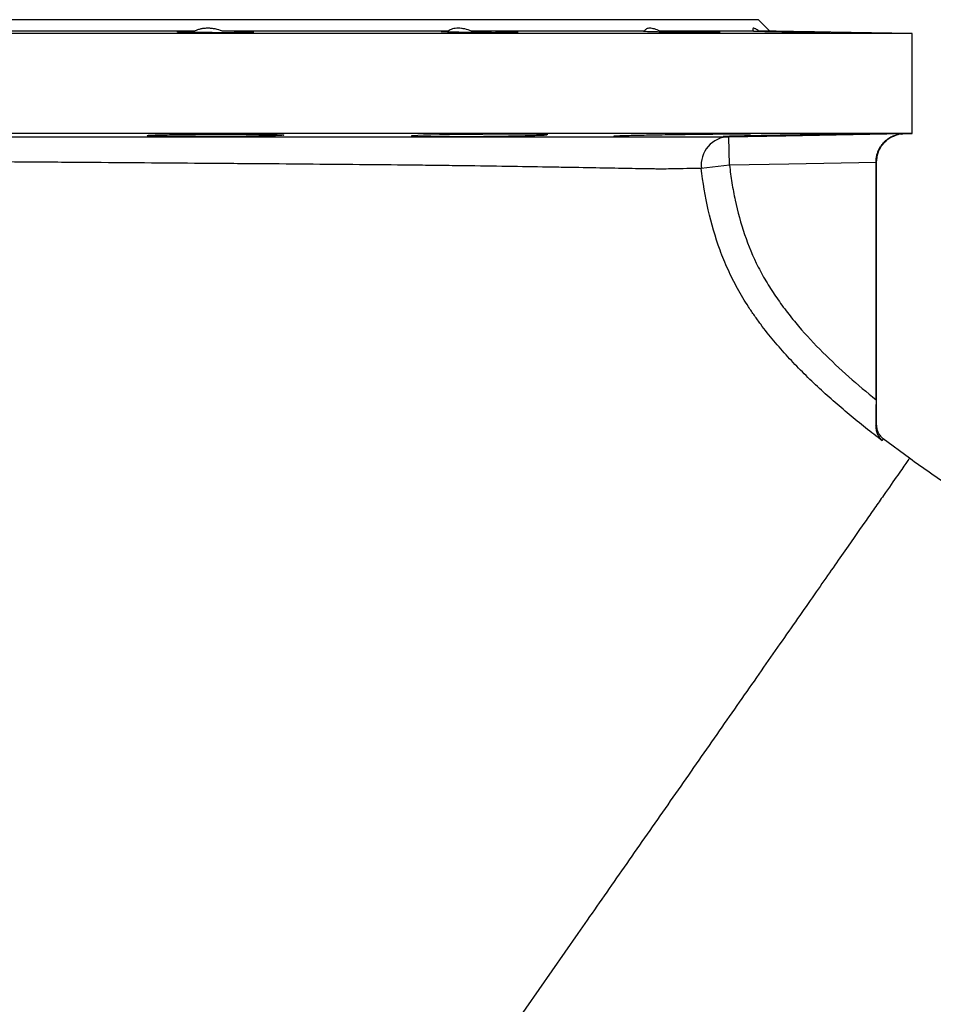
# Model space of a CAD drawing. Header units: millimetres. Extents: x 5255 to 12005, y 4675 to 12925.
# Tile 14 of 15: x 8162 to 9767, y 11195 to 12925. Entities that reach past the tile are written whole.
import ezdxf

# ---------------------------------------------------------------- set-up
doc = ezdxf.new("R2010")
doc.units = ezdxf.units.MM
doc.header["$LTSCALE"] = 5

msp = doc.modelspace()

# ---------------------------------------------------------------- linework, layer by layer
at = {"color": 7, "linetype": 'Continuous', "lineweight": 25}
for p, q in [((9459.5, 12925.2), (7049.5, 12925.2)), ((9479.5, 12905.2), (9459.5, 12925.2)), ((8469.1, 12905.2), (8040, 12905.2)), ((8914.3, 12905.2), (8517.9, 12905.2)), ((9259.1, 12905.2), (8955.6, 12905.2)), ((9450.9, 12905.2), (9286.7, 12905.2)), ((9479.5, 12905.2), (9460.6, 12905.2)), ((9729.5, 12900.8), (9479.5, 12905.2)), ((9729.5, 12900.8), (6779.5, 12900.8)), ((9729.5, 12725.2), (9729.5, 12900.8)), ((9729.5, 12725.2), (6779.5, 12725.2)), ((9408.8, 12669.7), (9407.9, 12719.7)), ((9716.2, 12725), (9729.5, 12725.2)), ((9408.8, 12669.7), (9359.3, 12664)), ((9666.2, 12257.5), (9666.2, 12674.1)), ((9667, 12212.8), (9667, 12675)), ((9724.8, 12154.7), (9678.8, 12189.1)), ((9142.3, 11319.7), (8739.3, 10742))]:
    msp.add_line(p, q, dxfattribs=at)
at = {"color": 7, "linetype": 'Continuous', "lineweight": 25, "flags": 128}
for points in [[(9089.8, 12723.2), (9089.8, 12723.2), (9088, 12723.4), (9082.8, 12723.6), (9074.5, 12723.8), (9063.1, 12723.9), (9049.1, 12724), (9032.9, 12724), (9014.8, 12724), (8995.5, 12723.9), (8975.5, 12723.7), (8955.3, 12723.6), (8935.5, 12723.3), (8916.7, 12723), (8899.4, 12722.7), (8884.1, 12722.4), (8871.2, 12722.1), (8861.1, 12721.7), (8854.1, 12721.4), (8850.4, 12721), (8850.1, 12720.7), (8853.2, 12720.4), (8859.6, 12720.2), (8869.1, 12720), (8885, 12719.9), (8885, 12719.9)], [(9407.9, 12719.7), (9507.9, 12721.4), (9714.4, 12725)], [(9666.2, 12674.1), (9513, 12671.5), (9408.8, 12669.7)]]:
    msp.add_lwpolyline(points, dxfattribs=at)
at = {"color": 7, "linetype": 'Continuous', "lineweight": 25}
msp.add_arc((9408.9, 12669.7), 49.9, 91.1465, 186.6375, dxfattribs=at)
for points, knots in [([(8438.3, 12904.3), (8438.3, 12904.3), (8437.9, 12904.2), (8439.1, 12904.1), (8442, 12903.9), (8446.8, 12903.7), (8453.3, 12903.5), (8461.3, 12903.4), (8470.5, 12903.2), (8480.7, 12903.1), (8491.7, 12903), (8503, 12903), (8514.4, 12902.9), (8525.6, 12902.9), (8536.2, 12903), (8545.9, 12903), (8554.5, 12903.1), (8561.7, 12903.2), (8567.4, 12903.4), (8571.2, 12903.6), (8573.1, 12903.7), (8573, 12903.8), (8573, 12903.8)], [0, 0, 0, 0, 0.004039, 0.057744, 0.111448, 0.165154, 0.21886, 0.272564, 0.326267, 0.379964, 0.433661, 0.487351, 0.54104, 0.594724, 0.648409, 0.702092, 0.755775, 0.809461, 0.863148, 0.916841, 0.970535, 1, 1, 1, 1]), ([(8469.1, 12905.2), (8466, 12905.2), (8459.9, 12905.1), (8452.2, 12905), (8446, 12904.8), (8441.3, 12904.7), (8439.8, 12904.5), (8439, 12904.5)], [0, 0, 0, 0, 0.199214, 0.398428, 0.598944, 0.799461, 1, 1, 1, 1]), ([(8517.9, 12905.2), (8513.8, 12906.8), (8509.7, 12908), (8503.3, 12909.3), (8501.1, 12909.6), (8496.8, 12910.1), (8494.7, 12910.2), (8490.4, 12910.2), (8488.3, 12910.1), (8484.2, 12909.6), (8482.1, 12909.3), (8478.2, 12908.5), (8476.3, 12907.9), (8472.6, 12906.7), (8470.8, 12906), (8469.1, 12905.2)], [0, 0, 0, 0, 0.25, 0.25, 0.375, 0.375, 0.5, 0.5, 0.625, 0.625, 0.75, 0.75, 0.875, 0.875, 1, 1, 1, 1]), ([(8573, 12903.9), (8572.5, 12904), (8571.6, 12904.1), (8567.8, 12904.3), (8562.4, 12904.5), (8555.3, 12904.7), (8546.8, 12904.9), (8537.2, 12905), (8527.4, 12905.1), (8520.8, 12905.2), (8517.9, 12905.2)], [0, 0, 0, 0, 0.128408, 0.256828, 0.385248, 0.513668, 0.642088, 0.770497, 0.898905, 1, 1, 1, 1]), ([(8902.6, 12904.7), (8902.5, 12904.7), (8902.3, 12904.6), (8904, 12904.5), (8907.5, 12904.3), (8912.9, 12904.1), (8919.9, 12903.9), (8928.3, 12903.7), (8937.9, 12903.5), (8948.4, 12903.4), (8959.5, 12903.2), (8970.9, 12903.1), (8982.3, 12903), (8993.3, 12903), (9003.6, 12902.9), (9013, 12902.9), (9021.2, 12903), (9027.9, 12903), (9033, 12903.1), (9036.1, 12903.2), (9037.5, 12903.4), (9037.2, 12903.4), (9037.2, 12903.4)], [0, 0, 0, 0, 0.021655, 0.075353, 0.129051, 0.182756, 0.236461, 0.290168, 0.343875, 0.397579, 0.451283, 0.504981, 0.558678, 0.612368, 0.666059, 0.719743, 0.773428, 0.827112, 0.880796, 0.934483, 0.988171, 1, 1, 1, 1]), ([(8914.3, 12905.2), (8912.3, 12905.2), (8908.3, 12905.1), (8904.4, 12905), (8903.2, 12904.9), (8902.7, 12904.8)], [0, 0, 0, 0, 0.332609, 0.665218, 1, 1, 1, 1]), ([(8955.6, 12905.2), (8951.6, 12906.8), (8947.7, 12908), (8941.8, 12909.3), (8939.8, 12909.6), (8936, 12910.1), (8934.1, 12910.2), (8930.5, 12910.2), (8928.8, 12910.1), (8925.4, 12909.6), (8923.8, 12909.3), (8920.8, 12908.5), (8919.4, 12907.9), (8916.7, 12906.7), (8915.4, 12906), (8914.3, 12905.2)], [0, 0, 0, 0, 0.25, 0.25, 0.375, 0.375, 0.5, 0.5, 0.625, 0.625, 0.75, 0.75, 0.875, 0.875, 1, 1, 1, 1]), ([(9036.7, 12903.6), (9036.1, 12903.6), (9034.7, 12903.7), (9030.3, 12903.9), (9024.3, 12904.1), (9016.8, 12904.3), (9007.9, 12904.5), (8997.9, 12904.7), (8987.2, 12904.9), (8975.9, 12905), (8965.3, 12905.1), (8958.6, 12905.2), (8955.6, 12905.2)], [0, 0, 0, 0, 0.102157, 0.204327, 0.306498, 0.408678, 0.510858, 0.613039, 0.71522, 0.817391, 0.919562, 1, 1, 1, 1]), ([(9259.1, 12905.2), (9258.4, 12905.2), (9257.2, 12905.1), (9257.8, 12905), (9260.1, 12904.8), (9264.3, 12904.7), (9270.2, 12904.5), (9277.7, 12904.3), (9286.5, 12904.1), (9296.4, 12903.9), (9307.2, 12903.7), (9318.4, 12903.5), (9329.8, 12903.4), (9341.1, 12903.2), (9352, 12903.1), (9362, 12903), (9371, 12903), (9378.8, 12902.9), (9385, 12902.9), (9389.4, 12903), (9392.1, 12903), (9392.3, 12903.1), (9392.5, 12903.1)], [0, 0, 0, 0, 0.049973, 0.0999461, 0.1502458, 0.2005454, 0.2508509, 0.3011565, 0.3514685, 0.4017806, 0.4520949, 0.5024091, 0.5527206, 0.6030321, 0.6533374, 0.7036427, 0.7539411, 0.8042395, 0.854533, 0.9048264, 0.9551189, 1, 1, 1, 1]), ([(9286.7, 12905.2), (9283.3, 12906.8), (9280.1, 12908), (9275.6, 12909.3), (9274.2, 12909.6), (9271.4, 12910.1), (9270.1, 12910.2), (9267.7, 12910.2), (9266.6, 12910.1), (9264.6, 12909.6), (9263.6, 12909.3), (9262, 12908.5), (9261.3, 12907.9), (9260, 12906.7), (9259.5, 12906), (9259.1, 12905.2)], [0, 0, 0, 0, 0.25, 0.25, 0.375, 0.375, 0.5, 0.5, 0.625, 0.625, 0.75, 0.75, 0.875, 0.875, 1, 1, 1, 1]), ([(9392.5, 12903.1), (9392.4, 12903.2), (9391.5, 12903.3), (9388.9, 12903.4), (9387.8, 12903.4), (9385.4, 12903.5), (9383.9, 12903.5), (9380.7, 12903.6), (9379, 12903.7), (9375.1, 12903.8), (9373, 12903.8), (9368.5, 12903.9), (9366.2, 12904), (9361.2, 12904.1), (9358.6, 12904.2), (9350.5, 12904.3), (9344.8, 12904.4), (9332.8, 12904.6), (9326.8, 12904.7), (9317.7, 12904.8), (9314.6, 12904.9), (9308.7, 12905), (9305.8, 12905), (9300.1, 12905.1), (9297.3, 12905.1), (9291.8, 12905.2), (9289.2, 12905.2), (9286.7, 12905.2)], [0, 0, 0, 0, 0.125, 0.125, 0.1875, 0.1875, 0.25, 0.25, 0.3125, 0.3125, 0.375, 0.375, 0.4375, 0.4375, 0.5, 0.5, 0.625, 0.625, 0.75, 0.75, 0.8125, 0.8125, 0.875, 0.875, 0.9375, 0.9375, 1, 1, 1, 1]), ([(9460.6, 12905.2), (9458.4, 12906.8), (9456.4, 12908), (9454, 12909.3), (9453.3, 12909.6), (9452, 12910.1), (9451.5, 12910.2), (9450.7, 12910.2), (9450.3, 12910.1), (9449.9, 12909.6), (9449.8, 12909.3), (9449.8, 12908.5), (9449.9, 12907.9), (9450.2, 12906.7), (9450.5, 12906), (9450.9, 12905.2)], [0, 0, 0, 0, 0.25, 0.25, 0.375, 0.375, 0.5, 0.5, 0.625, 0.625, 0.75, 0.75, 0.875, 0.875, 1, 1, 1, 1]), ([(9450.9, 12905.2), (9451.8, 12905.2), (9453.5, 12905.1), (9458.5, 12905), (9465, 12904.8), (9473, 12904.7), (9482.2, 12904.5), (9492.5, 12904.3), (9503.4, 12904.1), (9514.8, 12903.9), (9526.2, 12903.7), (9537.3, 12903.5), (9547.9, 12903.4), (9557.7, 12903.2), (9566.2, 12903.1), (9573.4, 12903), (9579, 12903), (9582.8, 12902.9), (9584.7, 12902.9), (9584.6, 12902.9), (9584.5, 12903)], [0, 0, 0, 0, 0.058046, 0.115011, 0.171976, 0.228949, 0.285923, 0.342905, 0.399888, 0.456875, 0.513863, 0.57085, 0.627837, 0.684818, 0.7418, 0.798773, 0.855747, 0.912714, 0.96968, 1, 1, 1, 1]), ([(9584.6, 12903), (9584.1, 12903), (9583.1, 12903), (9579.3, 12903.1), (9573.8, 12903.3), (9566.7, 12903.4), (9558.3, 12903.6), (9548.6, 12903.7), (9538.1, 12903.9), (9526.9, 12904.1), (9515.5, 12904.3), (9504.2, 12904.5), (9493.2, 12904.7), (9482.9, 12904.9), (9471.1, 12905.1), (9464.7, 12905.1), (9460.6, 12905.2)], [0, 0, 0, 0, 0.067775, 0.135551, 0.203327, 0.27111, 0.338893, 0.406686, 0.474478, 0.542279, 0.610079, 0.677883, 0.745687, 0.813488, 0.881289, 1, 1, 1, 1]), ([(7117, 12719.4), (7120.2, 12719.4), (7125.1, 12719.4), (7134.8, 12719.4), (7138.4, 12719.4), (7144.4, 12719.4), (7146.5, 12719.4), (7150.8, 12719.4), (7153.1, 12719.4), (7157.7, 12719.4), (7160.2, 12719.4), (7165.1, 12719.4), (7167.6, 12719.4), (7175.3, 12719.4), (7180.8, 12719.4), (7198.5, 12719.4), (7211.7, 12719.5), (7241.7, 12719.5), (7258.5, 12719.5), (7281.9, 12719.5), (7286.7, 12719.5), (7296.5, 12719.5), (7301.6, 12719.5), (7317, 12719.5), (7327.7, 12719.5), (7360.8, 12719.4), (7384.3, 12719.4), (7433.8, 12719.4), (7459.9, 12719.3), (7500.7, 12719.3), (7514.7, 12719.3), (7535.9, 12719.3), (7543.1, 12719.2), (7557.4, 12719.2), (7564.6, 12719.2), (7579.1, 12719.2), (7586.3, 12719.2), (7600.9, 12719.2), (7608.2, 12719.2), (7630.3, 12719.2), (7645.2, 12719.2), (7690.3, 12719.2), (7721.2, 12719.2), (7784.4, 12719.2), (7816.8, 12719.2), (7866.6, 12719.2), (7883.4, 12719.2), (7908.9, 12719.2), (7917.4, 12719.2), (7934.5, 12719.2), (7943.1, 12719.2), (7986, 12719.2), (8020.7, 12719.2), (8059.8, 12719.2), (8064.2, 12719.2), (8072.9, 12719.2), (8086, 12719.2), (8099.1, 12719.2), (8125.4, 12719.2), (8143, 12719.2), (8169.6, 12719.2), (8178.5, 12719.3), (8196.2, 12719.3), (8205.1, 12719.3), (8231.7, 12719.3), (8249.4, 12719.3), (8302.5, 12719.3), (8337.7, 12719.4), (8408.1, 12719.4), (8443.2, 12719.4), (8495.6, 12719.5), (8513.1, 12719.5), (8539.2, 12719.5), (8547.9, 12719.5), (8565.3, 12719.5), (8573.9, 12719.5), (8616.8, 12719.5), (8650.5, 12719.5), (8716.4, 12719.6), (8748.7, 12719.6), (8812.1, 12719.6), (8843, 12719.6), (8880.9, 12719.6), (8888.5, 12719.6), (8903.4, 12719.6), (8910.8, 12719.6), (8932.8, 12719.6), (8947.1, 12719.6), (8989.3, 12719.6), (9016.2, 12719.6), (9067.9, 12719.6), (9092.6, 12719.6), (9127.9, 12719.6), (9139.4, 12719.6), (9156.2, 12719.6), (9161.7, 12719.6), (9172.7, 12719.6), (9178.1, 12719.6), (9204.6, 12719.6), (9224.2, 12719.6), (9260.7, 12719.6), (9277.4, 12719.6), (9300.3, 12719.6), (9307.5, 12719.6), (9321.3, 12719.6), (9327.8, 12719.6), (9340.1, 12719.6), (9346.1, 12719.6), (9357.3, 12719.6), (9362.6, 12719.6), (9377.4, 12719.6), (9385.9, 12719.6), (9399.5, 12719.6), (9404.6, 12719.7), (9407.9, 12719.7)], [0, 0, 0, 0, 0.03125, 0.03125, 0.046875, 0.046875, 0.054688, 0.054688, 0.0625, 0.0625, 0.070313, 0.070313, 0.078125, 0.078125, 0.09375, 0.09375, 0.125, 0.125, 0.15625, 0.15625, 0.164063, 0.164063, 0.171875, 0.171875, 0.1875, 0.1875, 0.21875, 0.21875, 0.25, 0.25, 0.265625, 0.265625, 0.273438, 0.273438, 0.28125, 0.28125, 0.289063, 0.289063, 0.296875, 0.296875, 0.3125, 0.3125, 0.34375, 0.34375, 0.375, 0.375, 0.390625, 0.390625, 0.398438, 0.398438, 0.40625, 0.40625, 0.4375, 0.4375, 0.441406, 0.441406, 0.445313, 0.453125, 0.453125, 0.46875, 0.46875, 0.476563, 0.476563, 0.484375, 0.484375, 0.5, 0.5, 0.53125, 0.53125, 0.5625, 0.5625, 0.578125, 0.578125, 0.585938, 0.585938, 0.59375, 0.59375, 0.625, 0.625, 0.65625, 0.65625, 0.6875, 0.6875, 0.695313, 0.695313, 0.703125, 0.703125, 0.71875, 0.71875, 0.75, 0.75, 0.78125, 0.78125, 0.796875, 0.796875, 0.804688, 0.804688, 0.8125, 0.8125, 0.84375, 0.84375, 0.875, 0.875, 0.890625, 0.890625, 0.90625, 0.90625, 0.921875, 0.921875, 0.9375, 0.9375, 0.96875, 0.96875, 1, 1, 1, 1]), ([(8420.9, 12720.2), (8426.5, 12720.1), (8432.5, 12720.1), (8442.3, 12720), (8445.7, 12720), (8452.6, 12719.9), (8456.2, 12719.9), (8467.1, 12719.8), (8474.6, 12719.8), (8484.2, 12719.8), (8486.1, 12719.8), (8490, 12719.8), (8492, 12719.8), (8497.9, 12719.8), (8501.8, 12719.9), (8513.6, 12719.9), (8521.4, 12719.9), (8531, 12720), (8533, 12720), (8536.8, 12720.1), (8538.7, 12720.1), (8544.3, 12720.1), (8551.7, 12720.2), (8558.8, 12720.3), (8564, 12720.4), (8565.7, 12720.4), (8569.1, 12720.4), (8570.8, 12720.5), (8579, 12720.6), (8585, 12720.7), (8593.3, 12720.9), (8595.9, 12721), (8599.7, 12721), (8600.9, 12721.1), (8603.3, 12721.1), (8604.4, 12721.2), (8609.9, 12721.3), (8613.5, 12721.5), (8618.1, 12721.7), (8619.4, 12721.7), (8621.7, 12721.9), (8622.6, 12722), (8624.9, 12722.2), (8625.7, 12722.3), (8625.7, 12722.5), (8625.5, 12722.6), (8624.7, 12722.7), (8624.2, 12722.7), (8622.6, 12722.9), (8621.7, 12722.9), (8619.4, 12723), (8618.1, 12723.1), (8613.6, 12723.3), (8609.9, 12723.4), (8603.4, 12723.5), (8601, 12723.5), (8596, 12723.6), (8593.3, 12723.7), (8585, 12723.8), (8579, 12723.8), (8569.2, 12723.9), (8565.8, 12723.9), (8558.8, 12724), (8555.3, 12724), (8548.1, 12724), (8544.4, 12724), (8538.8, 12724), (8536.9, 12724), (8533, 12724), (8531.1, 12724), (8521.4, 12724), (8513.6, 12724), (8501.9, 12724), (8498, 12724), (8492.1, 12723.9), (8490.1, 12723.9), (8486.2, 12723.9), (8484.2, 12723.9), (8474.6, 12723.8), (8467.1, 12723.8), (8458.1, 12723.7), (8456.3, 12723.7), (8452.7, 12723.6), (8450.9, 12723.6), (8445.7, 12723.5), (8442.3, 12723.5), (8432.6, 12723.4), (8426.5, 12723.3), (8418.1, 12723.1), (8415.5, 12723), (8410.5, 12722.9), (8408.2, 12722.9), (8403.8, 12722.7), (8401.8, 12722.7), (8398.1, 12722.6), (8396.4, 12722.5), (8391.8, 12722.3), (8389.6, 12722.2), (8387.3, 12722), (8386.7, 12721.9), (8385.9, 12721.7), (8385.7, 12721.7), (8385.7, 12721.5), (8386.5, 12721.3), (8388.7, 12721.1), (8389.7, 12721.1), (8392, 12721), (8393.3, 12720.9), (8396.3, 12720.8), (8398, 12720.7), (8401.6, 12720.6), (8403.7, 12720.5), (8410.3, 12720.4), (8415.3, 12720.3), (8420.9, 12720.2)], [0, 0, 0, 0, 0.03125, 0.03125, 0.046875, 0.046875, 0.0625, 0.0625, 0.09375, 0.09375, 0.101563, 0.101563, 0.109375, 0.109375, 0.125, 0.125, 0.15625, 0.15625, 0.164063, 0.164063, 0.171875, 0.171875, 0.1875, 0.203125, 0.203125, 0.210938, 0.210938, 0.21875, 0.21875, 0.25, 0.25, 0.265625, 0.265625, 0.273438, 0.273438, 0.28125, 0.28125, 0.3125, 0.3125, 0.328125, 0.328125, 0.34375, 0.34375, 0.375, 0.375, 0.390625, 0.390625, 0.40625, 0.40625, 0.421875, 0.421875, 0.4375, 0.4375, 0.46875, 0.46875, 0.484375, 0.484375, 0.5, 0.5, 0.53125, 0.53125, 0.546875, 0.546875, 0.5625, 0.5625, 0.578125, 0.578125, 0.585938, 0.585938, 0.59375, 0.59375, 0.625, 0.625, 0.640625, 0.640625, 0.648438, 0.648438, 0.65625, 0.65625, 0.6875, 0.6875, 0.695313, 0.695313, 0.703125, 0.703125, 0.71875, 0.71875, 0.75, 0.75, 0.765625, 0.765625, 0.78125, 0.78125, 0.796875, 0.796875, 0.8125, 0.8125, 0.84375, 0.84375, 0.859375, 0.859375, 0.875, 0.875, 0.90625, 0.90625, 0.921875, 0.921875, 0.9375, 0.9375, 0.953125, 0.953125, 0.96875, 0.96875, 1, 1, 1, 1]), ([(8885, 12719.9), (8890, 12719.9), (8900, 12719.8), (8917.6, 12719.8), (8936.6, 12719.9), (8956.5, 12720.1), (8976.8, 12720.3), (8996.9, 12720.5), (9016.2, 12720.8), (9034.3, 12721.2), (9050.4, 12721.5), (9064.4, 12721.9), (9075.5, 12722.2), (9084, 12722.5), (9086.8, 12722.8), (9088.2, 12722.9)], [0, 0, 0, 0, 0.076908, 0.153816, 0.230724, 0.307632, 0.384543, 0.461454, 0.538377, 0.615299, 0.692235, 0.76917, 0.846113, 0.923057, 1, 1, 1, 1]), ([(9445, 12723.7), (9445, 12723.7), (9445.6, 12723.8), (9443.5, 12723.9), (9438.7, 12724), (9430.1, 12724), (9418.8, 12724), (9404.7, 12724), (9388.4, 12723.9), (9370.3, 12723.7), (9350.9, 12723.5), (9330.8, 12723.2), (9310.5, 12722.9), (9290.6, 12722.6), (9271.7, 12722.3), (9254.3, 12721.9), (9238.9, 12721.6), (9226, 12721.2), (9215.8, 12720.9), (9208.9, 12720.6), (9205.3, 12720.4), (9205.4, 12720.3), (9205.5, 12720.2)], [0, 0, 0, 0, 0.001712, 0.055404, 0.109097, 0.162783, 0.216469, 0.270153, 0.323836, 0.37752, 0.431204, 0.484893, 0.538582, 0.592278, 0.645974, 0.699676, 0.753379, 0.807085, 0.860791, 0.914495, 0.968199, 1, 1, 1, 1]), ([(9637.2, 12724), (9637.3, 12724), (9637.8, 12724), (9635.8, 12724), (9630.9, 12724), (9622.4, 12723.9), (9611.1, 12723.8), (9597, 12723.6), (9580.7, 12723.4), (9562.5, 12723.1), (9543.1, 12722.8), (9523, 12722.5), (9502.7, 12722.2), (9482.8, 12721.8), (9463.9, 12721.5), (9446.5, 12721.1), (9431.1, 12720.8), (9418.2, 12720.5), (9408, 12720.3), (9401.2, 12720.1), (9397.5, 12719.9), (9397.7, 12719.9), (9397.7, 12719.9)], [0, 0, 0, 0, 0.001702, 0.055388, 0.109073, 0.162756, 0.216439, 0.270124, 0.323808, 0.377498, 0.431188, 0.484885, 0.538582, 0.592286, 0.645989, 0.699695, 0.753401, 0.807104, 0.860807, 0.914503, 0.968199, 1, 1, 1, 1]), ([(9666.2, 12675), (9666.2, 12678.9), (9666.6, 12682.8), (9667.9, 12688.4), (9668.5, 12690.2), (9669.7, 12693.7), (9670.4, 12695.4), (9671.9, 12698.6), (9672.8, 12700.1), (9674.6, 12703.1), (9675.6, 12704.5), (9677.6, 12707.1), (9678.6, 12708.3), (9680.8, 12710.6), (9681.9, 12711.7), (9685.5, 12714.8), (9687.9, 12716.6), (9692.9, 12719.6), (9695.5, 12720.8), (9699.5, 12722.3), (9700.8, 12722.8), (9703.5, 12723.6), (9704.8, 12723.9), (9707.6, 12724.4), (9708.9, 12724.6), (9711, 12724.8), (9711.7, 12724.9), (9713, 12725), (9713.7, 12725), (9714.4, 12725)], [0, 0, 0, 0, 0.125, 0.125, 0.1875, 0.1875, 0.25, 0.25, 0.3125, 0.3125, 0.375, 0.375, 0.4375, 0.4375, 0.5, 0.5, 0.625, 0.625, 0.75, 0.75, 0.8125, 0.8125, 0.875, 0.875, 0.9375, 0.9375, 0.96875, 0.96875, 1, 1, 1, 1]), ([(9667, 12675), (9667.6, 12680.6), (9668.7, 12691.9), (9677.3, 12706.7), (9689.6, 12718.2), (9700, 12721.7), (9705, 12723.3)], [0, 0, 0, 0, 0.254106, 0.508211, 0.762334, 1, 1, 1, 1]), ([(9710.5, 12724.3), (9712.2, 12724.6), (9714.1, 12724.9), (9716, 12725), (9716.2, 12725)], [0, 0, 0, 0, 0.905678, 1, 1, 1, 1]), ([(9714.4, 12725), (9714.8, 12725), (9715.3, 12725), (9715.7, 12725), (9715.9, 12725), (9716, 12725), (9716.2, 12725)], [0, 0, 0, 0, 0.01481886, 0.01481886, 0.01481886, 0.01999112, 0.01999112, 0.01999112, 0.01999112]), ([(9359.3, 12664), (9356.1, 12663.9), (9351.2, 12663.8), (9338.2, 12663.6), (9330.2, 12663.5), (9316, 12663.2), (9310.9, 12663.1), (9300.2, 12662.9), (9294.5, 12662.8), (9287.2, 12662.7), (9285.7, 12662.8), (9282.7, 12662.8), (9278.1, 12662.9), (9273.2, 12663), (9263.3, 12663.1), (9256.4, 12663.2), (9234.5, 12663.6), (9218.4, 12663.9), (9183.6, 12664.5), (9164.7, 12664.9), (9139.3, 12665.4), (9134.2, 12665.4), (9123.7, 12665.6), (9118.4, 12665.7), (9102.3, 12666), (9091.3, 12666.2), (9057.5, 12666.8), (9033.8, 12667.2), (8984.4, 12667.9), (8958.6, 12668.2), (8918.2, 12668.8), (8904.5, 12668.9), (8883.5, 12669.2), (8876.4, 12669.3), (8862.1, 12669.4), (8854.8, 12669.5), (8818.6, 12669.9), (8788.9, 12670.2), (8728.3, 12670.8), (8697.4, 12671), (8634.2, 12671.6), (8602, 12671.8), (8560.9, 12672.1), (8552.6, 12672.2), (8536, 12672.3), (8527.7, 12672.4), (8502.6, 12672.6), (8485.9, 12672.7), (8435.7, 12673.1), (8402.1, 12673.3), (8334.8, 12673.8), (8301, 12674.1), (8250.2, 12674.4), (8233.3, 12674.6), (8207.8, 12674.8), (8199.3, 12674.8), (8182.3, 12674.9), (8173.8, 12675), (8148.4, 12675.2), (8131.5, 12675.3), (8106.3, 12675.5), (8097.9, 12675.5), (8085.4, 12675.6), (8081.2, 12675.7), (8072.9, 12675.7), (8068.7, 12675.8), (8031.2, 12676.1), (7998, 12676.2), (7956.9, 12676.3), (7948.7, 12676.3), (7932.3, 12676.3), (7924.2, 12676.2), (7899.8, 12676.2), (7883.7, 12676.2), (7836, 12676.2), (7805, 12676.2), (7744.4, 12676.1), (7714.9, 12676.1), (7671.6, 12676.1), (7657.4, 12676), (7629.3, 12675.9), (7615.3, 12675.8), (7594.5, 12675.5), (7587.6, 12675.5), (7577.4, 12675.3), (7573.9, 12675.2), (7568.8, 12675.1), (7567.1, 12675.1), (7563.7, 12675.1), (7562, 12675), (7546.7, 12674.9), (7533.4, 12674.7), (7494.2, 12674.3), (7469.2, 12674.1), (7421.6, 12673.7), (7399.1, 12673.6), (7367.4, 12673.4), (7357.1, 12673.4), (7342.3, 12673.4), (7337.5, 12673.4), (7328, 12673.4), (7323.4, 12673.4), (7301, 12673.3), (7285, 12673.4), (7256.3, 12673.5), (7243.6, 12673.6), (7226.8, 12673.8), (7221.5, 12673.9), (7215.4, 12674), (7214.1, 12674), (7211.7, 12674.1), (7210.5, 12674.1), (7207, 12674.2), (7204.7, 12674.2), (7200.2, 12674.3), (7198.1, 12674.3), (7193.9, 12674.3), (7191.9, 12674.4), (7186.2, 12674.4), (7182.7, 12674.4), (7173.4, 12674.4), (7168.7, 12674.4), (7165.7, 12674.4)], [0, 0, 0, 0, 0.03125, 0.03125, 0.0625, 0.0625, 0.078125, 0.078125, 0.09375, 0.09375, 0.097656, 0.097656, 0.101563, 0.109375, 0.109375, 0.125, 0.125, 0.15625, 0.15625, 0.1875, 0.1875, 0.195313, 0.195313, 0.203125, 0.203125, 0.21875, 0.21875, 0.25, 0.25, 0.28125, 0.28125, 0.296875, 0.296875, 0.304688, 0.304688, 0.3125, 0.3125, 0.34375, 0.34375, 0.375, 0.375, 0.40625, 0.40625, 0.414063, 0.414063, 0.421875, 0.421875, 0.4375, 0.4375, 0.46875, 0.46875, 0.5, 0.5, 0.515625, 0.515625, 0.523438, 0.523438, 0.53125, 0.53125, 0.546875, 0.546875, 0.554688, 0.554688, 0.558594, 0.558594, 0.5625, 0.5625, 0.59375, 0.59375, 0.601563, 0.601563, 0.609375, 0.609375, 0.625, 0.625, 0.65625, 0.65625, 0.6875, 0.6875, 0.703125, 0.703125, 0.71875, 0.71875, 0.726563, 0.726563, 0.730469, 0.730469, 0.732422, 0.732422, 0.734375, 0.734375, 0.75, 0.75, 0.78125, 0.78125, 0.8125, 0.8125, 0.828125, 0.828125, 0.835938, 0.835938, 0.84375, 0.84375, 0.875, 0.875, 0.90625, 0.90625, 0.921875, 0.921875, 0.925781, 0.925781, 0.929688, 0.929688, 0.9375, 0.9375, 0.945313, 0.945313, 0.953125, 0.953125, 0.96875, 0.96875, 1, 1, 1, 1]), ([(9677.2, 12185.5), (9657.5, 12200.5), (9638, 12215.9), (9600, 12247.6), (9581.4, 12263.8), (9545.3, 12297.5), (9527.9, 12314.9), (9494.5, 12351.2), (9478.5, 12370.1), (9459.9, 12395.1), (9456.3, 12400.2), (9449.1, 12410.4), (9445.6, 12415.6), (9435.4, 12431.3), (9429, 12442), (9419.9, 12458.4), (9417, 12463.9), (9411.4, 12475), (9408.7, 12480.6), (9401.1, 12497.5), (9396.4, 12508.9), (9383.8, 12543.5), (9377, 12567), (9366.2, 12614.9), (9362.1, 12639.3), (9359.3, 12664)], [0, 0, 0, 0, 0.125, 0.125, 0.25, 0.25, 0.375, 0.375, 0.5, 0.5, 0.53125, 0.53125, 0.5625, 0.5625, 0.625, 0.625, 0.65625, 0.65625, 0.6875, 0.6875, 0.75, 0.75, 0.875, 0.875, 1, 1, 1, 1]), ([(9408.8, 12669.7), (9410, 12659.3), (9411.4, 12648.9), (9414.7, 12628.3), (9416.7, 12618), (9423.2, 12587.6), (9428.7, 12567.6), (9442, 12528.4), (9449.9, 12509.2), (9461.8, 12485.8), (9464.3, 12481.1), (9469.4, 12471.9), (9472, 12467.3), (9480.1, 12453.8), (9485.9, 12445), (9494.8, 12432), (9497.9, 12427.7), (9504.1, 12419.2), (9507.3, 12415), (9516.9, 12402.6), (9523.5, 12394.5), (9543.8, 12370.7), (9558.1, 12355.5), (9587.5, 12326.1), (9602.7, 12311.8), (9633.9, 12284.1), (9649.9, 12270.7), (9666.2, 12257.5)], [0, 0, 0, 0, 0.0625, 0.0625, 0.125, 0.125, 0.25, 0.25, 0.375, 0.375, 0.40625, 0.40625, 0.4375, 0.4375, 0.5, 0.5, 0.53125, 0.53125, 0.5625, 0.5625, 0.625, 0.625, 0.75, 0.75, 0.875, 0.875, 1, 1, 1, 1]), ([(9667, 12675), (9666.9, 12675), (9666.7, 12675), (9666.6, 12675), (9666.4, 12675), (9666.3, 12675), (9666.2, 12675), (9666.2, 12675), (9666.2, 12675), (9666.2, 12675)], [0, 0, 0, 0, 0.0050008, 0.0050008, 0.0050008, 0.01000152, 0.01000152, 0.01000152, 0.01000289, 0.01000289, 0.01000289, 0.01000289]), ([(9666.2, 12257.5), (9666.2, 12253.3), (9666.1, 12249.2), (9666.1, 12241.1), (9666.1, 12237.1), (9666.1, 12231.2), (9666.1, 12229.3), (9666, 12225.5), (9666, 12223.6), (9666, 12220), (9666, 12218.2), (9665.9, 12214.8), (9665.9, 12213.1), (9665.9, 12211.5)], [0, 0, 0, 0, 0.25, 0.25, 0.5, 0.5, 0.625, 0.625, 0.75, 0.75, 0.875, 0.875, 1, 1, 1, 1]), ([(9667, 12212.8), (9667, 12210.5), (9667.3, 12208.3), (9668.3, 12203.8), (9669.1, 12201.6), (9671.1, 12197.5), (9672.4, 12195.6), (9674.6, 12192.9), (9675.3, 12192.1), (9677, 12190.5), (9677.9, 12189.7), (9678.8, 12189)], [0, 0, 0, 0, 0.25, 0.25, 0.5, 0.5, 0.75, 0.75, 0.875, 0.875, 1, 1, 1, 1]), ([(9665.9, 12211.5), (9665.8, 12208.8), (9666.1, 12206.2), (9667, 12202.5), (9667.3, 12201.3), (9668.1, 12199), (9668.5, 12197.8), (9670.1, 12194.5), (9671.3, 12192.5), (9673.3, 12189.7), (9674, 12188.8), (9675.2, 12187.5), (9675.6, 12187.1), (9676.4, 12186.3), (9676.8, 12185.9), (9677.2, 12185.5)], [0, 0, 0, 0, 0.25, 0.25, 0.375, 0.375, 0.5, 0.5, 0.75, 0.75, 0.875, 0.875, 0.9375, 0.9375, 1, 1, 1, 1]), ([(9724.8, 12154.7), (9724.8, 12154.7), (9721.5, 12149.9), (9705.9, 12127.5), (9684.7, 12097.2), (9663.9, 12067.3), (9652.4, 12050.8), (9646.4, 12042.2)], [0.49990861, 0.49990861, 0.49990861, 0.49990861, 0.52131199, 0.54271538, 0.56411877, 0.57482046, 0.58552216, 0.58552216, 0.58552216, 0.58552216]), ([(11315, 10550.6), (11294.1, 10589.7), (11252.8, 10667.1), (11186.9, 10779.7), (11119.2, 10888.9), (11048.1, 10993.6), (10973.8, 11093.2), (10898.5, 11185.8), (10823.2, 11271.8), (10748.7, 11351.9), (10673.5, 11428.2), (10597.9, 11500.7), (10515.5, 11575.7), (10426.3, 11652.3), (10330.4, 11729.8), (10235.4, 11802.1), (10141.9, 11869.8), (10051.2, 11933), (9963.6, 11992.4), (9879.9, 12048.2), (9800.1, 12101.3), (9749.5, 12137.2), (9724.8, 12154.7)], [0, 0, 0, 0, 0.0580988, 0.1149643, 0.1710037, 0.2264109, 0.2808038, 0.3338962, 0.382793, 0.4305938, 0.4773656, 0.5231311, 0.5678848, 0.6233805, 0.6772649, 0.729475, 0.7798889, 0.8284797, 0.8744424, 0.9185774, 0.9604163, 1, 1, 1, 1])]:
    msp.add_open_spline(points, degree=3, knots=knots, dxfattribs=at)
for points in [[(9666.2, 12675), (9666.2, 12674.7), (9666.2, 12674.4), (9666.2, 12674.1)], [(9665.9, 12211.5), (9666.3, 12212.7), (9666.6, 12213.1), (9667, 12212.8)], [(9678.8, 12189), (9678.2, 12189.5), (9677.7, 12188.3), (9677.2, 12185.5)], [(9646.4, 12042.2), (9634.9, 12025.8), (9607.6, 11986.7), (9555.5, 11911.9), (9494.4, 11824.3), (9426.7, 11727.4), (9355, 11624.6), (9282, 11519.9), (9209.9, 11416.7), (9164.2, 11351.1), (9142.3, 11319.7)]]:
    msp.add_open_spline(points, degree=3, dxfattribs=at)

doc.saveas('drawing.dxf')
